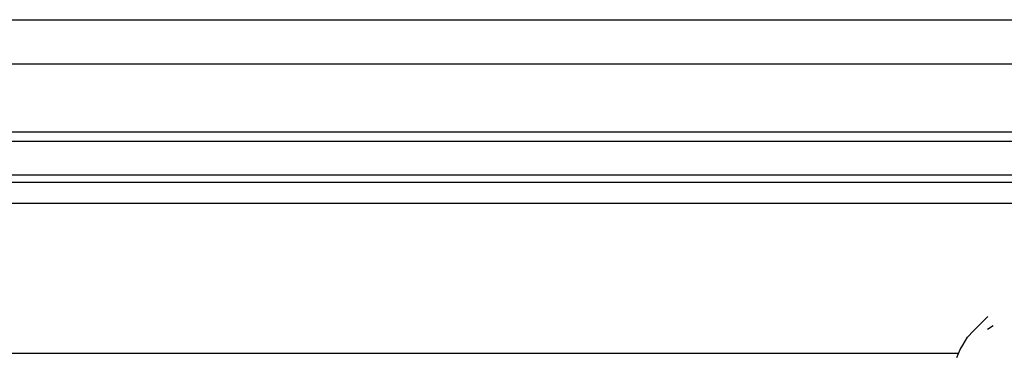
# Model space of a CAD drawing. Header units: millimetres. Extents: x -960 to 506, y 235 to 390.
# Tile 23 of 32: x -186 to -155, y 358 to 369. Entities that reach past the tile are written whole.
import ezdxf

# ---------------------------------------------------------------- set-up
doc = ezdxf.new("R2010")
doc.units = ezdxf.units.MM

# ---------------------------------------------------------------- blocks, each defined once
blk = doc.blocks.new('Griff_1__3', base_point=(-284.285, 323.004))
at = {"color": 7, "linetype": 'Continuous'}
for p, q in [((-155.377, 359.019), (-155.132, 359.259)), ((-155.781, 358.605), (-155.591, 358.807)), ((-155.591, 358.807), (-155.377, 359.019)), ((-155.923, 358.356), (-155.781, 358.605)), ((-156.112, 357.967), (-156.011, 358.217)), ((-156.011, 358.217), (-155.923, 358.356))]:
    blk.add_line(p, q, dxfattribs=at)
at = {"color": 1, "linetype": 'Continuous'}
for p, q in [((-155.377, 359.019), (-155.591, 358.807)), ((-154.971, 358.964), (-155.141, 358.848))]:
    blk.add_line(p, q, dxfattribs=at)
blk = doc.blocks.new('Fuehrung-S120__22', base_point=(-777.144, 355.868))
at = {"color": 7, "linetype": 'Continuous'}
for p, q in [((-200.438, 368.623), (128.174, 368.623)), ((-777.144, 363.733), (364.856, 363.733))]:
    blk.add_line(p, q, dxfattribs=at)
at = {"color": 1, "linetype": 'Continuous'}
for p, q in [((364.856, 367.221), (-777.144, 367.221)), ((364.856, 365.074), (-777.144, 365.074)), ((364.856, 364.785), (-777.144, 364.785)), ((-777.144, 363.733), (364.856, 363.733)), ((364.856, 363.489), (-777.144, 363.489))]:
    blk.add_line(p, q, dxfattribs=at)
blk = doc.blocks.new('Dekorleiste-S120_1__26', base_point=(-777.144, 357.158))
at = {"color": 1, "linetype": 'Continuous'}
for p, q in [((-777.144, 362.835), (364.856, 362.835)), ((-256.224, 358.1), (-156.064, 358.1))]:
    blk.add_line(p, q, dxfattribs=at)
at = {"color": 7, "linetype": 'Continuous'}
blk.add_line((-777.144, 362.835), (364.856, 362.835), dxfattribs=at)
blk = doc.blocks.new('Gehaeuse-kpl_-S120__46', base_point=(-877.344, 235.315))
for name, p in [('Fuehrung-S120__22', (-777.144, 355.868)), ('Dekorleiste-S120_1__26', (-777.144, 357.158))]:
    blk.add_blockref(name, p)
blk = doc.blocks.new('S120_1__70', base_point=(-960.383, 235.315))
for name, p in [('Gehaeuse-kpl_-S120__46', (-877.344, 235.315)), ('Griff_1__3', (-284.285, 323.004))]:
    blk.add_blockref(name, p)
blk = doc.blocks.new('Drfsicht1', base_point=(-227, 359))
blk.add_blockref('S120_1__70', (-960.383, 235.315))

msp = doc.modelspace()

# ---------------------------------------------------------------- block references
msp.add_blockref('Drfsicht1', (-227, 359))

doc.saveas('drawing.dxf')
